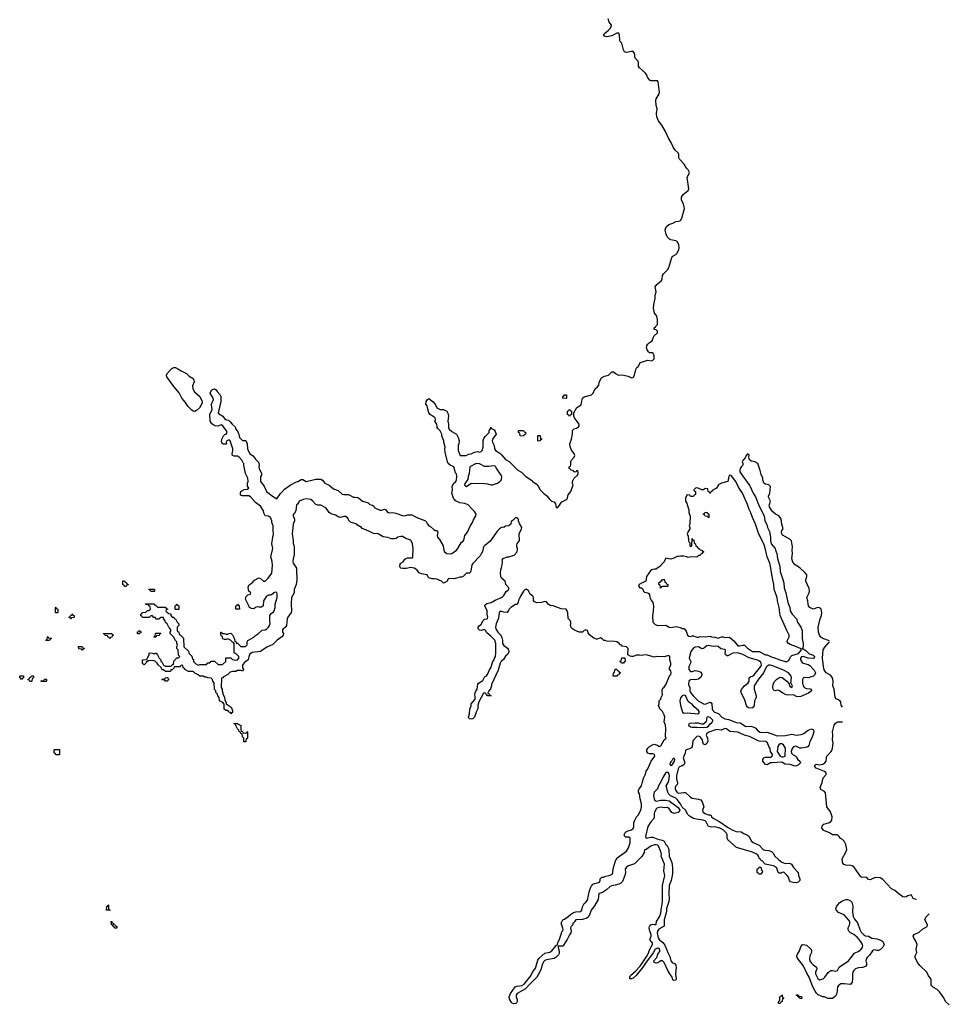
# Model space of a CAD drawing. Header units: inches. Extents: x 2773267 to 2867901, y 875810 to 985774.
# Tile 13 of 60: x 2854106 to 2865477, y 891577 to 903619. Entities that reach past the tile are written whole.
import ezdxf

# ---------------------------------------------------------------- set-up
doc = ezdxf.new("R2010")
doc.units = ezdxf.units.IN
doc.header["$MEASUREMENT"] = 0
for name, color, linetype in [('C8859', 7, 'Continuous'), ('C8869', 7, 'Continuous'), ('C8960', 7, 'Continuous')]:
    doc.layers.add(name, color=color, linetype=linetype)

msp = doc.modelspace()

# ---------------------------------------------------------------- linework, layer by layer
at = {"layer": 'C8859', "color": 6}
for points in [[(2856250, 898826), (2856230, 898829), (2856210, 898843), (2856168, 898888), (2856118, 898958), (2856090, 898990), (2856057, 899057), (2855990, 899132), (2855905, 899250), (2855900, 899270), (2855909, 899291), (2855946, 899334), (2855968, 899352), (2855990, 899363), (2856010, 899364), (2856042, 899350), (2856083, 899323), (2856146, 899290), (2856181, 899261), (2856230, 899230), (2856238, 899210), (2856239, 899190), (2856221, 899139), (2856223, 899103), (2856246, 899066), (2856309, 899010), (2856339, 898950), (2856339, 898930), (2856304, 898870), (2856270, 898838)], [(2855390, 896686), (2855382, 896702), (2855367, 896707), (2855366, 896750), (2855370, 896754), (2855390, 896754), (2855398, 896738), (2855414, 896730), (2855418, 896718), (2855433, 896713), (2855433, 896707), (2855418, 896702), (2855410, 896688)], [(2855710, 896626), (2855702, 896642), (2855686, 896650), (2855690, 896654), (2855750, 896654), (2855754, 896650), (2855754, 896630), (2855750, 896626)], [(2854550, 896366), (2854546, 896370), (2854546, 896430), (2854550, 896434), (2854558, 896418), (2854574, 896410), (2854574, 896370), (2854570, 896366)], [(2856010, 896406), (2856006, 896410), (2856006, 896450), (2856022, 896458), (2856030, 896474), (2856038, 896458), (2856052, 896450), (2856054, 896410), (2856050, 896406)], [(2856790, 896408), (2856748, 896410), (2856749, 896450), (2856766, 896454), (2856770, 896472), (2856778, 896458), (2856790, 896454), (2856792, 896448), (2856794, 896410)], [(2854730, 896286), (2854722, 896302), (2854710, 896306), (2854708, 896312), (2854722, 896318), (2854730, 896334), (2854742, 896338), (2854750, 896354), (2854758, 896338), (2854773, 896333), (2854774, 896310), (2854770, 896306), (2854738, 896302)], [(2854430, 896026), (2854426, 896030), (2854442, 896038), (2854446, 896070), (2854450, 896074), (2854458, 896058), (2854490, 896054), (2854494, 896050), (2854478, 896042), (2854470, 896026)], [(2855210, 896048), (2855202, 896062), (2855186, 896070), (2855182, 896082), (2855150, 896086), (2855142, 896102), (2855130, 896106), (2855127, 896113), (2855234, 896110), (2855238, 896098), (2855254, 896090), (2855238, 896082), (2855233, 896067), (2855218, 896062)], [(2855550, 896106), (2855546, 896110), (2855547, 896133), (2855562, 896138), (2855570, 896154), (2855578, 896138), (2855594, 896130), (2855578, 896122), (2855570, 896106)], [(2855750, 896066), (2855746, 896070), (2855762, 896078), (2855766, 896110), (2855770, 896114), (2855830, 896114), (2855834, 896110), (2855818, 896102), (2855811, 896089), (2855778, 896082), (2855770, 896066)], [(2854870, 895906), (2854862, 895922), (2854830, 895926), (2854827, 895953), (2854870, 895954), (2854878, 895938), (2854893, 895933), (2854893, 895927), (2854878, 895922)], [(2854130, 895548), (2854122, 895562), (2854106, 895570), (2854106, 895590), (2854110, 895594), (2854152, 895592), (2854154, 895570), (2854138, 895562)], [(2854230, 895526), (2854222, 895542), (2854206, 895550), (2854222, 895558), (2854230, 895574), (2854242, 895578), (2854250, 895594), (2854270, 895594), (2854274, 895590), (2854274, 895570), (2854258, 895562), (2854254, 895530), (2854250, 895526)], [(2855910, 895528), (2855888, 895528), (2855882, 895542), (2855850, 895546), (2855846, 895550), (2855850, 895554), (2855882, 895558), (2855886, 895570), (2855910, 895574), (2855931, 895550)], [(2854370, 895526), (2854366, 895530), (2854370, 895534), (2854402, 895538), (2854408, 895552), (2854430, 895552), (2854434, 895550), (2854434, 895530), (2854430, 895526)], [(2856870, 894894), (2856882, 894898), (2856890, 894912), (2856894, 894910), (2856893, 894833), (2856890, 894826), (2856878, 894822), (2856874, 894790), (2856870, 894786), (2856847, 894787), (2856846, 894830), (2856830, 894846), (2856826, 894886), (2856810, 894888), (2856807, 894907), (2856790, 894909), (2856788, 894928), (2856770, 894946), (2856742, 895002), (2856726, 895010), (2856770, 895011), (2856793, 894993), (2856811, 894991), (2856813, 894933), (2856818, 894918), (2856830, 894914), (2856838, 894898)], [(2854590, 894626), (2854550, 894628), (2854546, 894646), (2854526, 894650), (2854526, 894690), (2854530, 894694), (2854593, 894693), (2854594, 894630)], [(2855170, 892726), (2855166, 892730), (2855170, 892774), (2855182, 892778), (2855190, 892792), (2855194, 892790), (2855194, 892750), (2855198, 892738), (2855212, 892730), (2855210, 892726)], [(2855290, 892506), (2855267, 892507), (2855262, 892522), (2855248, 892528), (2855246, 892546), (2855229, 892549), (2855226, 892590), (2855232, 892590), (2855234, 892574), (2855252, 892570), (2855254, 892554), (2855274, 892550), (2855278, 892538), (2855294, 892530), (2855294, 892510)]]:
    msp.add_lwpolyline(points, close=True, dxfattribs=at)
for points in [[(2860000, 897407), (2859974, 897390), (2859950, 897367), (2859860, 897240), (2859830, 897212), (2859796, 897190), (2859779, 897170), (2859766, 897114), (2859750, 897088), (2859740, 897060), (2859650, 896969), (2859636, 896950), (2859625, 896875), (2859614, 896850), (2859570, 896849), (2859530, 896809), (2859510, 896802), (2859490, 896802), (2859437, 896783), (2859410, 896779), (2859350, 896786), (2859330, 896746), (2859290, 896729), (2859264, 896750), (2859210, 896778), (2859178, 896782), (2859150, 896780), (2859112, 896792), (2859101, 896801), (2859090, 896828), (2859020, 896840), (2858993, 896853), (2858965, 896890), (2858930, 896912), (2858890, 896918), (2858835, 896905), (2858794, 896906), (2858769, 896909), (2858760, 896920), (2858756, 896930), (2858762, 896958), (2858770, 896970), (2858797, 896990), (2858818, 897022), (2858829, 897031), (2858850, 897036), (2858910, 897038), (2858917, 897050), (2858920, 897150), (2858910, 897208), (2858890, 897252), (2858830, 897275), (2858790, 897297), (2858770, 897300), (2858732, 897290), (2858710, 897274), (2858690, 897269), (2858650, 897269), (2858610, 897284), (2858554, 897294), (2858490, 897329), (2858433, 897333), (2858370, 897369), (2858295, 897395), (2858288, 897410), (2858237, 897437), (2858228, 897450), (2858152, 897472), (2858132, 897492), (2858126, 897510), (2858110, 897529), (2858090, 897541), (2858070, 897543), (2858029, 897529), (2858010, 897534), (2857970, 897561), (2857915, 897575), (2857892, 897592), (2857869, 897630), (2857850, 897649), (2857790, 897681), (2857750, 897683), (2857729, 897689), (2857693, 897730), (2857668, 897750), (2857610, 897759), (2857572, 897750), (2857525, 897730), (2857522, 897718), (2857505, 897695), (2857490, 897686), (2857483, 897610), (2857463, 897577), (2857452, 897568), (2857451, 897550), (2857467, 897510), (2857467, 897490), (2857451, 897449), (2857439, 897330), (2857451, 897249), (2857451, 897211), (2857461, 897190), (2857463, 897170), (2857463, 897070), (2857451, 897029), (2857448, 896990), (2857451, 896970), (2857490, 896910), (2857494, 896894), (2857496, 896770), (2857488, 896710), (2857464, 896650), (2857463, 896610), (2857431, 896550), (2857428, 896470), (2857431, 896391), (2857427, 896370), (2857385, 896310), (2857379, 896290), (2857370, 896209), (2857353, 896187), (2857327, 896170), (2857322, 896158), (2857321, 896130), (2857332, 896110), (2857327, 896090), (2857311, 896070), (2857257, 896030), (2857202, 895978), (2857130, 895943), (2857050, 895890), (2856950, 895881), (2856920, 895860), (2856913, 895847), (2856902, 895790), (2856860, 895760), (2856831, 895730), (2856831, 895690), (2856842, 895670), (2856834, 895650), (2856810, 895658), (2856770, 895658), (2856748, 895648), (2856710, 895649), (2856682, 895638), (2856650, 895609), (2856598, 895582), (2856590, 895568), (2856574, 895566), (2856572, 895450), (2856582, 895430), (2856582, 895410), (2856592, 895388), (2856592, 895372), (2856611, 895331), (2856615, 895295), (2856632, 895268), (2856632, 895252), (2856691, 895210), (2856711, 895170), (2856710, 895146), (2856698, 895142), (2856690, 895128), (2856686, 895146), (2856670, 895148), (2856650, 895168), (2856626, 895170), (2856608, 895188), (2856609, 895249), (2856589, 895269), (2856549, 895289), (2856547, 895327), (2856529, 895349), (2856526, 895370), (2856506, 895390), (2856506, 895410), (2856488, 895428), (2856486, 895510), (2856469, 895529), (2856466, 895550), (2856450, 895566), (2856409, 895569), (2856390, 895578), (2856370, 895578), (2856350, 895588), (2856310, 895588), (2856290, 895608), (2856250, 895626), (2856227, 895647), (2856170, 895648), (2856126, 895670), (2856122, 895682), (2856106, 895690), (2856102, 895722), (2856090, 895726), (2856078, 895722), (2856070, 895706), (2855994, 895706), (2855990, 895686), (2855972, 895668), (2855954, 895666), (2855950, 895648), (2855910, 895646), (2855889, 895649), (2855867, 895667), (2855850, 895668), (2855835, 895695), (2855798, 895730), (2855789, 895749), (2855769, 895769), (2855750, 895778), (2855710, 895782), (2855682, 895778), (2855667, 895767), (2855653, 895767), (2855651, 895750), (2855630, 895729), (2855616, 895736), (2855610, 895746), (2855609, 895791), (2855666, 895794), (2855666, 895806), (2855688, 895850), (2855690, 895874), (2855727, 895873), (2855750, 895862), (2855768, 895872), (2855774, 895870), (2855792, 895852), (2855812, 895810), (2855832, 895790), (2855833, 895773), (2855844, 895764), (2855865, 895725), (2855891, 895711), (2855950, 895711), (2855962, 895718), (2855970, 895732), (2855986, 895734), (2855990, 895774), (2856030, 895814), (2856050, 895814), (2856066, 895830), (2856048, 895848), (2856046, 895910), (2856028, 895928), (2856028, 895950), (2856038, 895970), (2856028, 895992), (2856028, 896008), (2856010, 896026), (2855988, 896070), (2855948, 896110), (2855948, 896130), (2855958, 896150), (2855940, 896180), (2855929, 896189), (2855908, 896228), (2855890, 896246), (2855887, 896267), (2855870, 896286), (2855866, 896306), (2855833, 896307), (2855810, 896286), (2855770, 896288), (2855766, 896306), (2855748, 896308), (2855730, 896326), (2855710, 896326), (2855690, 896308), (2855650, 896306), (2855608, 896308), (2855602, 896322), (2855587, 896327), (2855588, 896350), (2855602, 896358), (2855606, 896370), (2855650, 896372), (2855670, 896392), (2855687, 896393), (2855706, 896410), (2855702, 896442), (2855686, 896450), (2855682, 896462), (2855650, 896466), (2855646, 896470), (2855650, 896474), (2855747, 896473), (2855754, 896470), (2855758, 896458), (2855770, 896454), (2855790, 896434), (2855887, 896433), (2855894, 896430), (2855898, 896418), (2855913, 896413), (2855913, 896407), (2855898, 896402), (2855894, 896390), (2855898, 896378), (2855913, 896373), (2855918, 896358), (2855950, 896354), (2855954, 896350), (2855954, 896330), (2855973, 896313), (2855991, 896311), (2855994, 896294), (2856011, 896291), (2856032, 896252), (2856054, 896230), (2856054, 896210), (2856034, 896190), (2856034, 896150), (2856038, 896138), (2856052, 896132), (2856058, 896098), (2856070, 896094), (2856110, 896054), (2856114, 895950), (2856170, 895894), (2856174, 895870), (2856210, 895834), (2856218, 895798), (2856232, 895792), (2856232, 895770), (2856260, 895740), (2856290, 895725), (2856310, 895731), (2856390, 895734), (2856408, 895752), (2856430, 895754), (2856450, 895774), (2856490, 895774), (2856533, 895733), (2856587, 895733), (2856626, 895770), (2856626, 895810), (2856630, 895814), (2856690, 895814), (2856710, 895792), (2856750, 895785), (2856769, 895791), (2856788, 895810), (2856788, 895830), (2856750, 895868), (2856728, 895870), (2856728, 895988), (2856722, 896002), (2856710, 896006), (2856686, 896030), (2856650, 896046), (2856630, 896038), (2856610, 896038), (2856590, 896048), (2856588, 896070), (2856568, 896090), (2856566, 896130), (2856574, 896130), (2856578, 896118), (2856592, 896112), (2856608, 896112), (2856630, 896102), (2856650, 896102), (2856670, 896112), (2856690, 896114), (2856710, 896094), (2856730, 896054), (2856738, 896018), (2856750, 896014), (2856754, 895994), (2856770, 895992), (2856813, 895953), (2856867, 895953), (2856888, 895972), (2856889, 896009), (2856895, 896025), (2856970, 896067), (2856992, 896088), (2857029, 896110), (2857070, 896152), (2857110, 896157), (2857130, 896168), (2857149, 896190), (2857163, 896210), (2857169, 896230), (2857164, 896270), (2857166, 896330), (2857182, 896358), (2857210, 896377), (2857220, 896390), (2857229, 896430), (2857232, 896470), (2857254, 896550), (2857255, 896590), (2857250, 896614), (2857230, 896617), (2857210, 896609), (2857202, 896598), (2857178, 896582), (2857150, 896581), (2857127, 896570), (2857087, 896510), (2857085, 896450), (2857065, 896435), (2857030, 896432), (2857010, 896436), (2856992, 896430), (2856970, 896413), (2856936, 896416), (2856913, 896433), (2856909, 896450), (2856869, 896530), (2856877, 896563), (2856886, 896574), (2856897, 896583), (2856930, 896594), (2856933, 896610), (2856909, 896629), (2856903, 896650), (2856902, 896678), (2856913, 896707), (2856950, 896731), (2856978, 896762), (2857030, 896791), (2857050, 896786), (2857090, 896751), (2857110, 896753), (2857147, 896790), (2857189, 896850), (2857197, 896943), (2857193, 896993), (2857177, 897050), (2857202, 897150), (2857192, 897210), (2857201, 897290), (2857212, 897328), (2857205, 897370), (2857205, 897430), (2857189, 897470), (2857189, 897490), (2857183, 897510), (2857172, 897530), (2857150, 897545), (2857108, 897550), (2857095, 897575), (2857089, 897610), (2857050, 897669), (2856990, 897712), (2856930, 897782), (2856910, 897794), (2856830, 897795), (2856805, 897805), (2856806, 897834), (2856812, 897848), (2856822, 897858), (2856850, 897871), (2856890, 897876), (2856909, 897890), (2856893, 897913), (2856894, 897950), (2856900, 897970), (2856896, 898010), (2856869, 898070), (2856848, 898170), (2856848, 898190), (2856838, 898198), (2856825, 898230), (2856789, 898270), (2856770, 898280), (2856730, 898279), (2856709, 898290), (2856705, 898310), (2856715, 898350), (2856715, 898370), (2856679, 898470), (2856670, 898479), (2856641, 898470), (2856632, 898450), (2856634, 898430), (2856630, 898426), (2856590, 898428), (2856575, 898455), (2856577, 898490), (2856597, 898530), (2856614, 898546), (2856630, 898551), (2856644, 898570), (2856637, 898590), (2856590, 898652), (2856570, 898664), (2856530, 898649), (2856493, 898653), (2856457, 898677), (2856437, 898710), (2856432, 898790), (2856459, 898850), (2856453, 898910), (2856457, 898930), (2856476, 898970), (2856474, 898990), (2856434, 899050), (2856453, 899087), (2856465, 899095), (2856490, 899105), (2856510, 899092), (2856523, 899070), (2856555, 899035), (2856565, 899010), (2856567, 898950), (2856535, 898810), (2856550, 898791), (2856567, 898787), (2856591, 898771), (2856621, 898730), (2856659, 898719), (2856682, 898702), (2856703, 898670), (2856741, 898641), (2856751, 898610), (2856767, 898590), (2856781, 898561), (2856795, 898510), (2856810, 898491), (2856830, 898471), (2856871, 898471), (2856887, 898430), (2856891, 898370), (2856921, 898310), (2856963, 898283), (2856990, 898243), (2857028, 898208), (2857035, 898170), (2857031, 898150), (2857035, 898130), (2857063, 898070), (2857062, 898050), (2857053, 898027), (2857050, 898006), (2857053, 897970), (2857095, 897915), (2857125, 897850), (2857210, 897783), (2857250, 897758), (2857295, 897825), (2857310, 897836), (2857345, 897875), (2857416, 897924), (2857490, 897965), (2857510, 897971), (2857550, 897996), (2857570, 897996), (2857610, 897971), (2857730, 898001), (2857790, 897999), (2857808, 897988), (2857838, 897950), (2857890, 897924), (2857943, 897883), (2858001, 897861), (2858050, 897815), (2858070, 897810), (2858130, 897811), (2858190, 897778), (2858210, 897781), (2858237, 897777), (2858250, 897771), (2858298, 897730), (2858368, 897708), (2858390, 897691), (2858421, 897681), (2858443, 897663), (2858451, 897650), (2858510, 897621), (2858530, 897619), (2858570, 897632), (2858585, 897625), (2858591, 897610), (2858610, 897591), (2858630, 897588), (2858671, 897591), (2858705, 897585), (2858790, 897553), (2858810, 897551), (2858855, 897565), (2858904, 897564), (2858965, 897530), (2859068, 897488), (2859080, 897480), (2859095, 897450), (2859111, 897430), (2859136, 897416), (2859170, 897383), (2859190, 897371), (2859212, 897370), (2859221, 897350), (2859211, 897310), (2859217, 897290), (2859240, 897260), (2859284, 897184), (2859293, 897130), (2859303, 897110), (2859330, 897091), (2859370, 897086), (2859390, 897091), (2859450, 897131), (2859467, 897150), (2859512, 897228), (2859530, 897243), (2859541, 897270), (2859549, 897310), (2859584, 897350), (2859615, 897425), (2859645, 897470), (2859657, 897503), (2859687, 897550), (2859689, 897570), (2859670, 897605), (2859635, 897635), (2859590, 897684), (2859550, 897701), (2859489, 897709), (2859435, 897735), (2859430, 897746), (2859416, 897756), (2859394, 897830), (2859399, 897870), (2859395, 897910), (2859412, 897948), (2859439, 897970), (2859449, 897990), (2859453, 898030), (2859450, 898066), (2859436, 898076), (2859415, 898150), (2859410, 898156), (2859370, 898170), (2859349, 898190), (2859337, 898210), (2859309, 898330), (2859305, 898370), (2859309, 898390), (2859294, 898450), (2859295, 898470), (2859268, 898528), (2859268, 898550), (2859248, 898590), (2859219, 898619), (2859213, 898633), (2859208, 898670), (2859186, 898710), (2859194, 898726), (2859188, 898750), (2859129, 898789), (2859112, 898812), (2859097, 898857), (2859090, 898898), (2859075, 898915), (2859077, 898950), (2859090, 898971), (2859110, 898986), (2859164, 898944), (2859192, 898910), (2859210, 898872), (2859250, 898852), (2859290, 898852), (2859331, 898831), (2859345, 898805), (2859351, 898770), (2859342, 898710), (2859351, 898670), (2859351, 898630), (2859359, 898610), (2859390, 898581), (2859448, 898548), (2859471, 898510), (2859483, 898470), (2859476, 898430), (2859468, 898410), (2859471, 898351), (2859494, 898290), (2859510, 898287), (2859566, 898290), (2859596, 898304), (2859630, 898311), (2859670, 898328), (2859710, 898338), (2859731, 898331), (2859750, 898337), (2859765, 898350), (2859775, 898390), (2859777, 898470), (2859785, 898495), (2859798, 898522), (2859848, 898570), (2859848, 898590), (2859867, 898613), (2859870, 898634), (2859878, 898618), (2859910, 898602), (2859923, 898583), (2859934, 898550), (2859891, 898490), (2859884, 898470), (2859888, 898450), (2859908, 898410), (2859913, 898370), (2859927, 898350), (2859979, 898319), (2860000, 898296)], [(2860000, 898042), (2859997, 898050), (2859936, 898136), (2859930, 898153), (2859910, 898161), (2859846, 898154), (2859790, 898154), (2859730, 898186), (2859690, 898189), (2859611, 898150), (2859605, 898070), (2859591, 898030), (2859586, 897994), (2859550, 897946), (2859548, 897928), (2859556, 897916), (2859570, 897911), (2859630, 897952), (2859790, 897948), (2859830, 897944), (2859870, 897928), (2859890, 897928), (2859950, 897951), (2859981, 897970), (2859998, 897990), (2860000, 898000)], [(2860000, 896790), (2859990, 896810), (2859987, 896850), (2859991, 896889), (2860000, 896918)], [(2860000, 895773), (2859990, 895764), (2859982, 895750), (2859957, 895663), (2859877, 895490), (2859879, 895470), (2859866, 895434), (2859845, 895410), (2859842, 895398), (2859834, 895390), (2859838, 895378), (2859850, 895374), (2859858, 895358), (2859874, 895350), (2859828, 895348), (2859822, 895362), (2859806, 895370), (2859802, 895382), (2859790, 895386), (2859778, 895382), (2859724, 895276), (2859711, 895231), (2859711, 895190), (2859690, 895148), (2859671, 895089), (2859650, 895069), (2859630, 895064), (2859608, 895068), (2859598, 895078), (2859595, 895090), (2859609, 895130), (2859613, 895187), (2859627, 895227), (2859629, 895250), (2859676, 895310), (2859678, 895330), (2859672, 895370), (2859682, 895398), (2859701, 895430), (2859709, 895491), (2859717, 895503), (2859770, 895538), (2859796, 895584), (2859810, 895591), (2859830, 895611), (2859853, 895667), (2859870, 895691), (2859893, 895770), (2859909, 895790), (2859915, 895810), (2859927, 895830), (2859932, 895870), (2859930, 895990), (2859916, 896030), (2859870, 896079), (2859821, 896121), (2859802, 896150), (2859790, 896159), (2859750, 896149), (2859730, 896154), (2859714, 896170), (2859714, 896190), (2859729, 896210), (2859750, 896223), (2859772, 896268), (2859790, 896287), (2859826, 896290), (2859830, 896294), (2859832, 896310), (2859824, 896350), (2859824, 896390), (2859794, 896450), (2859799, 896461), (2859822, 896478), (2859874, 896490), (2859921, 896519), (2860000, 896554)], [(2860000, 896381), (2859990, 896385), (2859973, 896370), (2859961, 896299), (2859933, 896230), (2859928, 896190), (2859931, 896170), (2859953, 896130), (2859990, 896090), (2860000, 896071)]]:
    msp.add_lwpolyline(points, dxfattribs=at)
at = {"layer": 'C8869', "color": 6}
for points in [[(2860000, 898296), (2860050, 898241), (2860095, 898215), (2860201, 898110), (2860244, 898084), (2860298, 898030), (2860344, 898004), (2860367, 897987), (2860378, 897970), (2860422, 897942), (2860451, 897911), (2860470, 897871), (2860512, 897830), (2860556, 897796), (2860590, 897751), (2860610, 897731), (2860642, 897722), (2860659, 897699), (2860670, 897652), (2860690, 897652), (2860737, 897723), (2860804, 897756), (2860814, 897806), (2860849, 897850), (2860875, 897930), (2860869, 897950), (2860869, 897970), (2860889, 898011), (2860928, 898050), (2860938, 898070), (2860938, 898090), (2860930, 898106), (2860918, 898102), (2860910, 898086), (2860893, 898087), (2860886, 898090), (2860882, 898102), (2860848, 898108), (2860842, 898122), (2860826, 898130), (2860828, 898152), (2860842, 898158), (2860847, 898173), (2860848, 898210), (2860854, 898230), (2860889, 898270), (2860895, 898290), (2860890, 898315), (2860855, 898355), (2860839, 898399), (2860836, 898430), (2860855, 898490), (2860868, 898552), (2860870, 898594), (2860890, 898614), (2860916, 898624), (2860940, 898640), (2860948, 898652), (2860949, 898670), (2860939, 898690), (2860915, 898715), (2860893, 898750), (2860886, 898770), (2860886, 898810), (2860923, 898877), (2860974, 898910), (2860981, 898959), (2860992, 898988), (2861012, 899008), (2861102, 899030), (2861119, 899050), (2861140, 899100), (2861174, 899130), (2861189, 899150), (2861194, 899186), (2861221, 899239), (2861260, 899260), (2861310, 899272), (2861350, 899314), (2861370, 899314), (2861392, 899292), (2861430, 899271), (2861475, 899275), (2861550, 899261), (2861590, 899239), (2861610, 899244), (2861625, 899270), (2861641, 899339), (2861656, 899364), (2861670, 899374), (2861695, 899425), (2861790, 899454), (2861835, 899445), (2861846, 899450), (2861867, 899473), (2861868, 899510), (2861850, 899546), (2861810, 899546), (2861796, 899556), (2861781, 899581), (2861773, 899610), (2861777, 899630), (2861789, 899651), (2861809, 899671), (2861842, 899690), (2861854, 899726), (2861869, 899751), (2861908, 899790), (2861906, 899810), (2861890, 899826), (2861868, 899830), (2861869, 899851), (2861882, 899858), (2861886, 899870), (2861906, 899890), (2861908, 899910), (2861908, 899952), (2861901, 899990), (2861894, 900000)], [(2864010, 896024), (2863930, 896050), (2863905, 896065), (2863888, 896090), (2863876, 896130), (2863873, 896190), (2863896, 896290), (2863914, 896330), (2863917, 896370), (2863908, 896408), (2863890, 896425), (2863870, 896430), (2863810, 896408), (2863770, 896430), (2863756, 896450), (2863750, 896470), (2863747, 896510), (2863733, 896550), (2863763, 896610), (2863766, 896630), (2863761, 896661), (2863724, 896750), (2863724, 896770), (2863736, 896810), (2863733, 896830), (2863715, 896855), (2863650, 896915), (2863590, 896950), (2863565, 896985), (2863550, 897030), (2863558, 897090), (2863553, 897130), (2863559, 897170), (2863545, 897245), (2863526, 897266), (2863435, 897315), (2863427, 897330), (2863424, 897350), (2863430, 897370), (2863443, 897390), (2863428, 897448), (2863421, 897510), (2863410, 897529), (2863390, 897549), (2863352, 897572), (2863319, 897599), (2863301, 897621), (2863279, 897659), (2863275, 897670), (2863278, 897690), (2863292, 897730), (2863269, 897769), (2863265, 897790), (2863283, 897830), (2863289, 897910), (2863270, 897929), (2863230, 897938), (2863209, 897950), (2863195, 897990), (2863198, 898010), (2863175, 898055), (2863164, 898104), (2863133, 898190), (2863098, 898210), (2863059, 898219), (2863035, 898235), (2863024, 898270), (2863031, 898291), (2863010, 898309), (2862991, 898290), (2862981, 898259), (2862950, 898226), (2862945, 898210), (2862952, 898190), (2862952, 898170), (2862930, 898149), (2862919, 898130), (2862913, 898110), (2862916, 898090), (2862950, 898037), (2863039, 897919), (2863077, 897830), (2863105, 897785), (2863150, 897671), (2863214, 897550), (2863222, 897490), (2863245, 897445), (2863255, 897410), (2863278, 897358), (2863290, 897290), (2863290, 897250), (2863300, 897210), (2863349, 897150), (2863350, 897130), (2863367, 897090), (2863374, 897030), (2863403, 896930), (2863408, 896868), (2863430, 896810), (2863453, 896730), (2863456, 896670), (2863479, 896610), (2863502, 896490), (2863526, 896430), (2863529, 896389), (2863553, 896350), (2863606, 896290), (2863620, 896250), (2863660, 896190), (2863676, 896150), (2863678, 896050), (2863690, 895990), (2863690, 895950), (2863685, 895935), (2863678, 895930), (2863683, 895923), (2863690, 895923), (2863722, 895902), (2863762, 895862), (2863810, 895848), (2863830, 895830), (2863823, 895810), (2863810, 895805), (2863750, 895811), (2863690, 895830), (2863670, 895825), (2863655, 895810), (2863656, 895790), (2863676, 895756), (2863690, 895747), (2863750, 895731), (2863770, 895719), (2863825, 895665), (2863841, 895630), (2863830, 895603), (2863815, 895590), (2863750, 895570), (2863710, 895573), (2863698, 895570), (2863690, 895566), (2863682, 895550), (2863680, 895510), (2863690, 895471), (2863699, 895459), (2863710, 895447), (2863730, 895440), (2863776, 895436), (2863786, 895430), (2863790, 895410), (2863756, 895384), (2863659, 895341), (2863630, 895338), (2863610, 895341), (2863570, 895361), (2863510, 895356), (2863482, 895362), (2863450, 895376), (2863390, 895416), (2863370, 895418), (2863350, 895412), (2863330, 895413), (2863321, 895430), (2863317, 895457), (2863324, 895490), (2863337, 895523), (2863366, 895554), (2863390, 895570), (2863410, 895577), (2863434, 895574), (2863491, 895530), (2863517, 895497), (2863523, 895470), (2863530, 895461), (2863550, 895451), (2863559, 895470), (2863539, 895510), (2863546, 895570), (2863543, 895590), (2863510, 895630), (2863450, 895665), (2863317, 895717), (2863290, 895724), (2863270, 895723), (2863250, 895713), (2863238, 895702), (2863204, 895630), (2863145, 895555), (2863092, 895470), (2863090, 895430), (2863115, 895350), (2863113, 895330), (2863094, 895290), (2863090, 895230), (2863085, 895215), (2863070, 895202), (2863050, 895199), (2863024, 895204), (2863010, 895212), (2862995, 895230), (2862975, 895295), (2862932, 895390), (2862929, 895411), (2862942, 895438), (2862970, 895470), (2863016, 895510), (2863029, 895530), (2863030, 895571), (2863050, 895585), (2863070, 895590), (2863090, 895605), (2863170, 895710), (2863178, 895730), (2863170, 895760), (2863154, 895774), (2863130, 895787), (2863030, 895814), (2862953, 895853), (2862890, 895876), (2862829, 895871), (2862770, 895837), (2862760, 895840), (2862746, 895846), (2862737, 895857), (2862735, 895870), (2862741, 895890), (2862740, 895910), (2862730, 895918), (2862683, 895923), (2862650, 895952), (2862630, 895958), (2862590, 895952), (2862530, 895964), (2862510, 895962), (2862470, 895930), (2862450, 895926), (2862410, 895949), (2862370, 895945), (2862345, 895930), (2862317, 895890), (2862298, 895830), (2862297, 895810), (2862314, 895770), (2862311, 895750), (2862290, 895710), (2862290, 895670), (2862310, 895648), (2862330, 895646), (2862370, 895659), (2862410, 895650), (2862437, 895637), (2862447, 895627), (2862450, 895610), (2862440, 895580), (2862410, 895555), (2862370, 895546), (2862350, 895549), (2862310, 895546), (2862291, 895530), (2862285, 895490), (2862305, 895450), (2862305, 895410), (2862310, 895390), (2862344, 895350), (2862407, 895287), (2862470, 895250), (2862491, 895249), (2862550, 895271), (2862563, 895263), (2862571, 895250), (2862578, 895190), (2862584, 895170), (2862603, 895150), (2862655, 895135), (2862696, 895090), (2862730, 895070), (2862780, 895060), (2862870, 895025), (2862920, 895020), (2862990, 894975), (2863050, 894980), (2863088, 894968), (2863112, 894952), (2863130, 894925), (2863164, 894904), (2863190, 894900), (2863250, 894904), (2863370, 894859), (2863475, 894865), (2863530, 894878), (2863550, 894879), (2863610, 894869), (2863664, 894876), (2863696, 894890), (2863750, 894930), (2863790, 894944), (2863815, 894935), (2863820, 894910), (2863798, 894842), (2863770, 894789), (2863757, 894743), (2863750, 894730), (2863740, 894720), (2863670, 894708), (2863650, 894710), (2863610, 894730), (2863590, 894733), (2863570, 894724), (2863555, 894705), (2863543, 894670), (2863547, 894647), (2863567, 894627), (2863590, 894616), (2863604, 894604), (2863626, 894570), (2863650, 894550), (2863655, 894530), (2863634, 894506), (2863610, 894493), (2863590, 894491), (2863530, 894511), (2863470, 894513), (2863430, 894538), (2863309, 894531), (2863290, 894528), (2863250, 894504), (2863230, 894509), (2863195, 894550), (2863198, 894570), (2863210, 894590), (2863230, 894599), (2863290, 894599), (2863309, 894610), (2863315, 894630), (2863290, 894669), (2863284, 894704), (2863270, 894730), (2863255, 894775), (2863230, 894790), (2863150, 894795), (2863130, 894802), (2863034, 894850), (2862970, 894870), (2862890, 894906), (2862793, 894913), (2862750, 894947), (2862730, 894948), (2862690, 894928), (2862630, 894937), (2862536, 894904), (2862510, 894890), (2862505, 894870), (2862519, 894830), (2862524, 894790), (2862513, 894767), (2862490, 894752), (2862470, 894757), (2862461, 894781), (2862459, 894810), (2862430, 894847), (2862410, 894855), (2862390, 894852), (2862340, 894800), (2862330, 894730), (2862323, 894717), (2862310, 894706), (2862259, 894690), (2862250, 894679), (2862246, 894650), (2862220, 894590), (2862242, 894530), (2862230, 894504), (2862210, 894492), (2862178, 894482), (2862168, 894472), (2862162, 894458), (2862141, 894370), (2862141, 894330), (2862153, 894290), (2862151, 894270), (2862130, 894249), (2862123, 894230), (2862125, 894210), (2862132, 894190), (2862149, 894169), (2862170, 894157), (2862227, 894167), (2862250, 894166), (2862311, 894110), (2862330, 894099), (2862410, 894085), (2862436, 894076), (2862454, 894054), (2862473, 893990), (2862458, 893950), (2862463, 893930), (2862488, 893910), (2862530, 893896), (2862554, 893894), (2862566, 893886), (2862570, 893870), (2862590, 893853), (2862670, 893810), (2862764, 893744), (2862828, 893708), (2862870, 893692), (2862930, 893686), (2862965, 893665), (2863010, 893644), (2863029, 893629), (2863055, 893575), (2863077, 893557), (2863150, 893522), (2863195, 893475), (2863210, 893466), (2863230, 893460), (2863270, 893458), (2863304, 893444), (2863324, 893424), (2863345, 893390), (2863387, 893347), (2863430, 893314), (2863470, 893298), (2863522, 893302), (2863546, 893290), (2863571, 893250), (2863630, 893190), (2863633, 893150), (2863650, 893110), (2863650, 893090), (2863630, 893070), (2863610, 893063), (2863566, 893066), (2863536, 893076), (2863521, 893090), (2863509, 893130), (2863495, 893150), (2863458, 893190), (2863450, 893193), (2863434, 893190), (2863420, 893180), (2863400, 893180), (2863390, 893186), (2863381, 893201), (2863373, 893230), (2863362, 893250), (2863328, 893270), (2863226, 893290), (2863186, 893330), (2863175, 893335), (2863166, 893350), (2863155, 893355), (2863145, 893390), (2863129, 893410), (2863070, 893438), (2862874, 893494), (2862769, 893589), (2862761, 893610), (2862758, 893650), (2862750, 893670), (2862732, 893692), (2862710, 893710), (2862670, 893729), (2862610, 893749), (2862570, 893743), (2862546, 893746), (2862532, 893752), (2862504, 893810), (2862490, 893821), (2862466, 893830), (2862379, 893839), (2862349, 893849), (2862299, 893879), (2862277, 893897), (2862250, 893953), (2862209, 893989), (2862189, 894030), (2862150, 894081), (2862130, 894098), (2862068, 894128), (2862047, 894147), (2862034, 894170), (2862012, 894250), (2862040, 894290), (2862047, 894310), (2862054, 894370), (2862051, 894391), (2862039, 894410), (2862030, 894417), (2862011, 894410), (2861971, 894350), (2861954, 894306), (2861918, 894250), (2861906, 894214), (2861868, 894170), (2861858, 894130), (2861868, 894088), (2861876, 894070), (2861890, 894061), (2861950, 894073), (2862007, 894073), (2862050, 894064), (2862162, 893982), (2862181, 893950), (2862171, 893930), (2862159, 893921), (2862110, 893909), (2862083, 893923), (2862050, 893969), (2862030, 893982), (2861990, 893981), (2861947, 893987), (2861910, 893978), (2861897, 893970), (2861870, 893928), (2861865, 893910), (2861868, 893870), (2861863, 893850), (2861825, 893810), (2861791, 893750), (2861761, 893630), (2861770, 893608), (2861830, 893622), (2861850, 893620), (2861910, 893597), (2861966, 893586), (2861990, 893572), (2862010, 893532), (2862022, 893522), (2862043, 893483), (2862048, 893468), (2862051, 893390), (2862084, 893310), (2862092, 893248), (2862092, 893172), (2862076, 893090), (2862052, 893028), (2862046, 892926), (2862051, 892869), (2862048, 892832), (2862018, 892750), (2862016, 892710), (2861990, 892610), (2861988, 892532), (2861925, 892495), (2861909, 892471), (2861905, 892450), (2861916, 892390), (2861930, 892370), (2861972, 892332), (2861998, 892298), (2862034, 892210), (2862060, 892160), (2862072, 892110), (2862088, 892088), (2862115, 892075), (2862134, 892054), (2862137, 892030), (2862126, 891946), (2862138, 891890), (2862130, 891870), (2862110, 891867), (2862097, 891877), (2862087, 891910), (2862057, 891950), (2862034, 891990), (2861990, 892089), (2861970, 892110), (2861950, 892110), (2861910, 892085), (2861890, 892080), (2861867, 892090), (2861861, 892110), (2861900, 892150), (2861912, 892188), (2861939, 892230), (2861932, 892250), (2861910, 892263), (2861881, 892250), (2861855, 892205), (2861759, 892081), (2861730, 892030), (2861645, 891930), (2861610, 891898), (2861590, 891887), (2861569, 891890), (2861569, 891910), (2861576, 891930), (2861639, 891981), (2861696, 892044), (2861776, 892164), (2861797, 892203), (2861810, 892241), (2861845, 892310), (2861848, 892328), (2861830, 892339), (2861813, 892370), (2861829, 892410), (2861829, 892430), (2861812, 892470), (2861806, 892510), (2861809, 892530), (2861817, 892543), (2861830, 892553), (2861850, 892556), (2861870, 892551), (2861890, 892552), (2861895, 892590), (2861933, 892647), (2861950, 892690), (2861952, 892730), (2861969, 892829), (2861969, 893030), (2861997, 893150), (2861986, 893210), (2861995, 893290), (2861954, 893390), (2861957, 893410), (2861954, 893430), (2861930, 893494), (2861910, 893521), (2861890, 893529), (2861870, 893529), (2861825, 893510), (2861770, 893468), (2861750, 893466), (2861745, 893435), (2861716, 893384), (2861625, 893295), (2861551, 893270), (2861530, 893253), (2861514, 893230), (2861518, 893190), (2861510, 893150), (2861481, 893079), (2861460, 893060), (2861434, 893046), (2861390, 893032), (2861350, 893025), (2861330, 893016), (2861285, 892975), (2861235, 892945), (2861192, 892930), (2861180, 892860), (2861139, 892781), (2861096, 892730), (2861075, 892670), (2861058, 892642), (2861043, 892630), (2860990, 892613), (2860910, 892608), (2860892, 892590), (2860885, 892575), (2860874, 892570), (2860872, 892550), (2860851, 892530), (2860845, 892510), (2860851, 892470), (2860847, 892450), (2860830, 892428), (2860804, 892370), (2860750, 892289), (2860694, 892286), (2860692, 892270), (2860705, 892225), (2860703, 892197), (2860697, 892183), (2860668, 892152), (2860643, 892137), (2860550, 892120), (2860529, 892111), (2860519, 892101), (2860500, 892070), (2860480, 892000), (2860430, 891910), (2860413, 891887), (2860330, 891807), (2860294, 891766), (2860190, 891709), (2860179, 891690), (2860178, 891670), (2860190, 891630), (2860191, 891609), (2860185, 891595), (2860174, 891586), (2860150, 891581), (2860130, 891589), (2860120, 891600), (2860098, 891638), (2860095, 891670), (2860108, 891710), (2860168, 891792), (2860190, 891799), (2860250, 891806), (2860276, 891824), (2860357, 891923), (2860384, 891976), (2860412, 892010), (2860421, 892030), (2860443, 892117), (2860460, 892140), (2860530, 892203), (2860590, 892216), (2860617, 892230), (2860670, 892294), (2860682, 892298), (2860688, 892330), (2860710, 892372), (2860732, 892448), (2860738, 892462), (2860750, 892474), (2860753, 892490), (2860750, 892506), (2860729, 892570), (2860749, 892611), (2860770, 892618), (2860810, 892646), (2860843, 892677), (2860881, 892699), (2860910, 892708), (2860970, 892711), (2860984, 892730), (2860989, 892770), (2861009, 892811), (2861030, 892826), (2861050, 892852), (2861074, 892966), (2861097, 893023), (2861110, 893032), (2861116, 893044), (2861129, 893051), (2861198, 893070), (2861208, 893090), (2861208, 893112), (2861228, 893132), (2861250, 893132), (2861260, 893140), (2861330, 893157), (2861353, 893170), (2861361, 893190), (2861366, 893234), (2861380, 893290), (2861392, 893330), (2861413, 893367), (2861527, 893450), (2861554, 893490), (2861574, 893550), (2861575, 893610), (2861559, 893619), (2861522, 893622), (2861509, 893630), (2861499, 893650), (2861518, 893682), (2861530, 893690), (2861550, 893700), (2861590, 893711), (2861610, 893727), (2861618, 893750), (2861620, 893800), (2861630, 893830), (2861650, 893870), (2861670, 893891), (2861705, 893950), (2861714, 893990), (2861714, 894030), (2861695, 894090), (2861689, 894150), (2861677, 894170), (2861676, 894190), (2861684, 894210), (2861714, 894250), (2861719, 894281), (2861738, 894342), (2861760, 894390), (2861771, 894429), (2861790, 894456), (2861830, 894550), (2861874, 894610), (2861870, 894632), (2861850, 894640), (2861810, 894639), (2861788, 894650), (2861778, 894670), (2861778, 894690), (2861788, 894710), (2861809, 894731), (2861863, 894757), (2861907, 894747), (2861930, 894731), (2861950, 894738), (2861989, 894811), (2862013, 894830), (2862006, 894850), (2862009, 894950), (2862004, 894990), (2861989, 895030), (2861996, 895090), (2861990, 895118), (2861970, 895156), (2861937, 895190), (2861922, 895230), (2861928, 895250), (2861928, 895290), (2861949, 895310), (2861952, 895328), (2861970, 895362), (2861964, 895410), (2861969, 895430), (2861975, 895445), (2861990, 895456), (2862010, 895485), (2862045, 895575), (2862059, 895601), (2862070, 895611), (2862076, 895630), (2862070, 895655), (2862054, 895674), (2862053, 895690), (2862072, 895730), (2862072, 895750), (2862059, 895790), (2862059, 895830), (2862055, 895835), (2862050, 895839), (2862030, 895839), (2861988, 895828), (2861890, 895829), (2861870, 895824), (2861770, 895849), (2861732, 895848), (2861710, 895842), (2861688, 895848), (2861652, 895848), (2861611, 895829), (2861590, 895829), (2861574, 895834), (2861546, 895850), (2861549, 895930), (2861530, 895949), (2861476, 895956), (2861466, 895970), (2861453, 895973), (2861438, 895990), (2861410, 896009), (2861385, 896015), (2861290, 896018), (2861267, 896027), (2861250, 896028), (2861230, 896048), (2861210, 896058), (2861170, 896042), (2861163, 896043), (2861130, 896054), (2861075, 896095), (2861060, 896120), (2861050, 896148), (2861030, 896158), (2861010, 896148), (2860990, 896129), (2860950, 896129), (2860893, 896153), (2860855, 896175), (2860842, 896210), (2860849, 896230), (2860849, 896250), (2860838, 896270), (2860814, 896294), (2860810, 896366), (2860804, 896390), (2860790, 896409), (2860730, 896412), (2860630, 896449), (2860593, 896453), (2860569, 896469), (2860550, 896498), (2860540, 896500), (2860530, 896502), (2860490, 896489), (2860430, 896488), (2860413, 896493), (2860389, 896509), (2860389, 896550), (2860381, 896570), (2860352, 896592), (2860330, 896634), (2860310, 896649), (2860290, 896648), (2860270, 896628), (2860230, 896568), (2860220, 896540), (2860211, 896530), (2860205, 896495), (2860193, 896467), (2860170, 896468), (2860112, 896430), (2860092, 896410), (2860087, 896393), (2860070, 896369), (2860030, 896372), (2860000, 896381)], [(2860000, 898000), (2860005, 898030), (2860000, 898042)], [(2860000, 896918), (2860009, 896950), (2860013, 896993), (2860009, 897010), (2860018, 897030), (2860070, 897051), (2860090, 897051), (2860155, 897070), (2860190, 897112), (2860195, 897150), (2860189, 897170), (2860189, 897191), (2860193, 897207), (2860219, 897250), (2860214, 897330), (2860244, 897390), (2860249, 897410), (2860218, 897458), (2860209, 897489), (2860208, 897510), (2860190, 897528), (2860170, 897526), (2860144, 897496), (2860118, 897482), (2860114, 897450), (2860098, 897442), (2860093, 897427), (2860050, 897426), (2860030, 897408), (2860010, 897413), (2860000, 897407)], [(2860000, 896554), (2860010, 896559), (2860030, 896578), (2860055, 896625), (2860088, 896650), (2860089, 896670), (2860053, 896713), (2860043, 896750), (2860030, 896765), (2860004, 896784), (2860000, 896790)], [(2860000, 896071), (2860004, 896064), (2860011, 896030), (2860011, 895990), (2860030, 895965), (2860071, 895931), (2860085, 895910), (2860091, 895889), (2860079, 895861), (2860050, 895834), (2860025, 895795), (2860000, 895773)], [(2864170, 895212), (2864154, 895234), (2864150, 895270), (2864143, 895283), (2864121, 895301), (2864093, 895313), (2864081, 895330), (2864068, 895430), (2864054, 895470), (2864056, 895530), (2864050, 895570), (2864024, 895604), (2863971, 895631), (2863961, 895641), (2863948, 895668), (2863939, 895710), (2863926, 895810), (2863936, 895910), (2863956, 895944), (2864012, 896008)], [(2865077, 892863), (2865070, 892860), (2865036, 892870), (2865013, 892913), (2865010, 892914), (2864970, 892902), (2864950, 892890), (2864930, 892886), (2864910, 892891), (2864863, 892923), (2864810, 892970), (2864772, 892990), (2864664, 893104), (2864630, 893125), (2864570, 893129), (2864510, 893097), (2864490, 893102), (2864468, 893128), (2864450, 893131), (2864410, 893126), (2864394, 893134), (2864310, 893257), (2864290, 893270), (2864273, 893273), (2864210, 893277), (2864188, 893288), (2864170, 893310), (2864165, 893355), (2864210, 893437), (2864222, 893470), (2864210, 893530), (2864191, 893571), (2864171, 893591), (2864146, 893606), (2864130, 893630), (2864110, 893648), (2864050, 893650), (2864012, 893672), (2863942, 893702), (2863918, 893730), (2863924, 893756), (2863942, 893778), (2863969, 893790), (2864010, 893800), (2864030, 893813), (2864041, 893830), (2864043, 893870), (2864025, 893930), (2863980, 893990), (2863963, 894163), (2863950, 894181), (2863905, 894205), (2863896, 894230), (2863921, 894290), (2863929, 894331), (2863939, 894350), (2863972, 894388), (2863970, 894399), (2863966, 894410), (2863950, 894424), (2863850, 894466), (2863830, 894490), (2863836, 894504), (2863847, 894513), (2863890, 894507), (2863930, 894513), (2863954, 894530), (2863970, 894550), (2863973, 894590), (2863981, 894610), (2864031, 894670), (2864043, 894690), (2864048, 894710), (2864055, 894770), (2864050, 894810), (2864053, 894870), (2864050, 894910), (2864070, 894990), (2864086, 895014), (2864110, 895030), (2864170, 895033)], [(2865477, 891570), (2865430, 891610), (2865410, 891655), (2865359, 891730), (2865330, 891756), (2865282, 891782), (2865262, 891802), (2865256, 891816), (2865256, 891870), (2865251, 891891), (2865224, 891924), (2865201, 891970), (2865116, 892050), (2865089, 892090), (2865061, 892150), (2865061, 892170), (2865080, 892210), (2865070, 892250), (2865082, 892310), (2865068, 892350), (2865042, 892390), (2865036, 892410), (2865049, 892430), (2865110, 892460), (2865150, 892494), (2865207, 892530), (2865210, 892550), (2865179, 892610), (2865190, 892642), (2865230, 892682)]]:
    msp.add_lwpolyline(points, dxfattribs=at)
for points in [[(2860790, 898986), (2860748, 898988), (2860748, 899010), (2860762, 899018), (2860770, 899032), (2860794, 899030), (2860794, 898990)], [(2860830, 898766), (2860822, 898782), (2860806, 898790), (2860806, 898830), (2860822, 898838), (2860830, 898854), (2860838, 898838), (2860854, 898830), (2860854, 898790), (2860838, 898782)], [(2860270, 898526), (2860229, 898529), (2860222, 898562), (2860208, 898568), (2860207, 898593), (2860270, 898594), (2860278, 898578), (2860293, 898573), (2860294, 898550), (2860278, 898542)], [(2860450, 898466), (2860446, 898470), (2860446, 898530), (2860450, 898534), (2860470, 898534), (2860474, 898530), (2860478, 898498), (2860492, 898492), (2860490, 898486), (2860478, 898482), (2860470, 898468)], [(2862790, 898049), (2862779, 898030), (2862770, 897969), (2862690, 897952), (2862652, 897930), (2862631, 897889), (2862578, 897862), (2862574, 897850), (2862558, 897842), (2862550, 897826), (2862542, 897842), (2862528, 897848), (2862522, 897882), (2862490, 897886), (2862470, 897868), (2862450, 897868), (2862406, 897890), (2862390, 897893), (2862374, 897890), (2862354, 897870), (2862358, 897858), (2862374, 897850), (2862374, 897810), (2862358, 897802), (2862350, 897786), (2862310, 897788), (2862302, 897802), (2862270, 897806), (2862251, 897769), (2862251, 897730), (2862266, 897706), (2862281, 897650), (2862291, 897630), (2862292, 897590), (2862306, 897546), (2862305, 897455), (2862294, 897430), (2862302, 897410), (2862302, 897390), (2862278, 897350), (2862272, 897330), (2862284, 897304), (2862286, 897250), (2862290, 897234), (2862302, 897222), (2862302, 897190), (2862310, 897174), (2862322, 897178), (2862326, 897190), (2862330, 897274), (2862338, 897258), (2862352, 897252), (2862358, 897218), (2862374, 897210), (2862378, 897178), (2862390, 897174), (2862400, 897160), (2862424, 897144), (2862430, 897134), (2862452, 897132), (2862458, 897118), (2862474, 897110), (2862458, 897102), (2862454, 897090), (2862438, 897082), (2862430, 897066), (2862410, 897066), (2862390, 897046), (2862310, 897048), (2862282, 897042), (2862266, 897050), (2862230, 897057), (2862190, 897059), (2862170, 897054), (2862150, 897055), (2862106, 897034), (2862070, 897022), (2862043, 897023), (2862010, 897033), (2861991, 896989), (2861952, 896950), (2861945, 896935), (2861902, 896910), (2861890, 896898), (2861870, 896899), (2861830, 896889), (2861775, 896810), (2861767, 896753), (2861741, 896739), (2861710, 896729), (2861683, 896710), (2861676, 896690), (2861690, 896671), (2861711, 896671), (2861723, 896663), (2861736, 896630), (2861750, 896619), (2861790, 896611), (2861800, 896600), (2861808, 896588), (2861815, 896550), (2861830, 896518), (2861851, 896490), (2861859, 896450), (2861856, 896384), (2861846, 896326), (2861851, 896250), (2861881, 896221), (2861910, 896211), (2862010, 896212), (2862052, 896190), (2862070, 896186), (2862138, 896198), (2862186, 896186), (2862210, 896171), (2862230, 896171), (2862243, 896163), (2862260, 896140), (2862270, 896102), (2862276, 896090), (2862290, 896079), (2862310, 896076), (2862330, 896083), (2862350, 896083), (2862390, 896067), (2862410, 896066), (2862430, 896074), (2862490, 896071), (2862550, 896078), (2862570, 896071), (2862608, 896068), (2862650, 896055), (2862690, 896071), (2862711, 896071), (2862730, 896061), (2862790, 896066), (2862841, 896021), (2862890, 895962), (2862910, 895959), (2862950, 895971), (2862970, 895971), (2863010, 895931), (2863070, 895891), (2863150, 895891), (2863230, 895851), (2863250, 895851), (2863310, 895822), (2863352, 895812), (2863390, 895793), (2863470, 895768), (2863490, 895771), (2863514, 895786), (2863538, 895830), (2863550, 895842), (2863631, 895869), (2863669, 895910), (2863665, 895925), (2863609, 895950), (2863530, 895976), (2863510, 895990), (2863495, 896010), (2863496, 896030), (2863520, 896070), (2863520, 896090), (2863489, 896149), (2863410, 896330), (2863395, 896430), (2863374, 896510), (2863370, 896550), (2863336, 896650), (2863330, 896710), (2863313, 896787), (2863291, 896930), (2863281, 896970), (2863250, 897050), (2863221, 897170), (2863207, 897210), (2863146, 897326), (2863108, 897450), (2863071, 897530), (2863050, 897589), (2863027, 897630), (2863010, 897690), (2862947, 897830), (2862900, 897900), (2862867, 897970), (2862810, 898044)], [(2862530, 897526), (2862522, 897542), (2862490, 897546), (2862482, 897562), (2862470, 897566), (2862470, 897574), (2862482, 897578), (2862490, 897594), (2862513, 897593), (2862518, 897578), (2862534, 897570), (2862534, 897530)], [(2861950, 896666), (2861946, 896670), (2861942, 896702), (2861926, 896710), (2861926, 896730), (2861942, 896738), (2861947, 896753), (2861962, 896758), (2861967, 896773), (2861990, 896774), (2861994, 896770), (2861998, 896738), (2862010, 896734), (2862018, 896718), (2862034, 896710), (2862034, 896690), (2862030, 896686), (2861970, 896686), (2861958, 896682)], [(2861490, 895748), (2861468, 895748), (2861462, 895762), (2861448, 895770), (2861462, 895778), (2861470, 895814), (2861510, 895814), (2861512, 895768), (2861498, 895762)], [(2861410, 895588), (2861366, 895590), (2861369, 895631), (2861382, 895638), (2861390, 895674), (2861410, 895674), (2861418, 895658), (2861434, 895650), (2861438, 895638), (2861454, 895630), (2861438, 895622), (2861433, 895607), (2861418, 895602)], [(2862230, 895358), (2862210, 895349), (2862190, 895324), (2862182, 895290), (2862190, 895232), (2862214, 895150), (2862230, 895136), (2862270, 895140), (2862410, 895128), (2862423, 895150), (2862409, 895170), (2862355, 895215), (2862330, 895249), (2862302, 895262), (2862282, 895282), (2862252, 895352)], [(2862530, 895092), (2862511, 895089), (2862505, 895030), (2862470, 895004), (2862450, 895001), (2862410, 895014), (2862370, 895016), (2862302, 895010), (2862293, 895007), (2862286, 894990), (2862310, 894970), (2862330, 894965), (2862390, 894967), (2862470, 894962), (2862510, 894968), (2862530, 894979), (2862553, 895007), (2862570, 895019), (2862579, 895030), (2862584, 895050), (2862550, 895085)], [(2863430, 894762), (2863410, 894762), (2863391, 894750), (2863378, 894730), (2863370, 894670), (2863410, 894613), (2863430, 894604), (2863450, 894605), (2863469, 894611), (2863473, 894710), (2863450, 894752)], [(2862110, 894589), (2862091, 894570), (2862085, 894555), (2862070, 894542), (2862064, 894530), (2862059, 894510), (2862070, 894499), (2862090, 894511), (2862115, 894550), (2862119, 894570)], [(2863170, 893168), (2863146, 893170), (2863142, 893182), (2863128, 893190), (2863128, 893232), (2863142, 893238), (2863150, 893254), (2863173, 893253), (2863178, 893218), (2863191, 893211), (2863190, 893186), (2863178, 893182)], [(2864590, 892234), (2864570, 892241), (2864550, 892238), (2864539, 892230), (2864502, 892178), (2864471, 892150), (2864459, 892130), (2864456, 892110), (2864465, 892075), (2864465, 892055), (2864450, 892038), (2864415, 892025), (2864370, 892024), (2864350, 892017), (2864330, 892009), (2864311, 891990), (2864297, 891970), (2864294, 891950), (2864295, 891890), (2864290, 891846), (2864270, 891818), (2864190, 891829), (2864151, 891829), (2864125, 891810), (2864111, 891790), (2864102, 891710), (2864084, 891676), (2864050, 891648), (2863990, 891648), (2863950, 891668), (2863929, 891669), (2863874, 891694), (2863853, 891713), (2863836, 891736), (2863809, 891790), (2863764, 891910), (2863736, 891956), (2863689, 892050), (2863628, 892128), (2863615, 892150), (2863612, 892170), (2863619, 892190), (2863646, 892230), (2863659, 892281), (2863677, 892303), (2863690, 892307), (2863730, 892299), (2863768, 892268), (2863786, 892246), (2863793, 892230), (2863791, 892210), (2863770, 892168), (2863767, 892130), (2863770, 892110), (2863790, 892081), (2863810, 892061), (2863851, 892030), (2863856, 892010), (2863840, 891970), (2863842, 891950), (2863870, 891891), (2863890, 891877), (2863933, 891890), (2863955, 891910), (2863994, 891966), (2864016, 891984), (2864030, 891990), (2864050, 891990), (2864090, 891980), (2864109, 891990), (2864130, 892030), (2864243, 892110), (2864318, 892202), (2864370, 892225), (2864400, 892250), (2864415, 892270), (2864419, 892290), (2864415, 892310), (2864390, 892349), (2864350, 892399), (2864310, 892429), (2864270, 892450), (2864249, 892470), (2864239, 892490), (2864241, 892510), (2864256, 892544), (2864261, 892570), (2864259, 892590), (2864250, 892606), (2864190, 892669), (2864120, 892700), (2864093, 892733), (2864089, 892750), (2864097, 892770), (2864110, 892790), (2864139, 892821), (2864170, 892844), (2864210, 892857), (2864230, 892857), (2864265, 892845), (2864285, 892825), (2864296, 892776), (2864291, 892709), (2864301, 892650), (2864318, 892618), (2864354, 892574), (2864384, 892490), (2864401, 892461), (2864430, 892428), (2864450, 892415), (2864490, 892411), (2864530, 892387), (2864590, 892379), (2864641, 892361), (2864665, 892345), (2864679, 892310), (2864665, 892275), (2864635, 892245), (2864610, 892234)], [(2863410, 891586), (2863387, 891587), (2863387, 891607), (2863390, 891614), (2863402, 891618), (2863406, 891630), (2863406, 891670), (2863422, 891678), (2863430, 891692), (2863434, 891690), (2863438, 891658), (2863452, 891650), (2863438, 891642), (2863431, 891609), (2863418, 891602)], [(2863650, 891646), (2863642, 891662), (2863630, 891666), (2863622, 891682), (2863610, 891686), (2863607, 891693), (2863630, 891694), (2863638, 891678), (2863670, 891672), (2863674, 891650), (2863670, 891646)]]:
    msp.add_lwpolyline(points, close=True, dxfattribs=at)
at = {"layer": 'C8960', "color": 6}
msp.add_lwpolyline([(2861894, 900000), (2861871, 900031), (2861859, 900090), (2861863, 900137), (2861880, 900210), (2861878, 900250), (2861890, 900290), (2861881, 900350), (2861899, 900381), (2861957, 900430), (2861965, 900450), (2861970, 900490), (2861983, 900510), (2862030, 900559), (2862047, 900590), (2862082, 900710), (2862094, 900726), (2862130, 900746), (2862150, 900765), (2862169, 900809), (2862171, 900830), (2862170, 900870), (2862150, 900904), (2862130, 900914), (2862070, 900925), (2862054, 900934), (2862033, 900953), (2862014, 900990), (2862003, 901050), (2862015, 901085), (2862048, 901112), (2862094, 901130), (2862130, 901151), (2862170, 901155), (2862190, 901164), (2862204, 901190), (2862236, 901310), (2862225, 901365), (2862202, 901410), (2862203, 901450), (2862220, 901480), (2862283, 901530), (2862292, 901550), (2862272, 901688), (2862301, 901750), (2862282, 901782), (2862263, 901803), (2862235, 901850), (2862175, 901915), (2862169, 901930), (2862170, 901970), (2862160, 901990), (2862125, 902025), (2862099, 902059), (2862081, 902110), (2862037, 902177), (2862004, 902250), (2861960, 902330), (2861921, 902381), (2861901, 902430), (2861894, 902470), (2861904, 902530), (2861892, 902570), (2861889, 902630), (2861892, 902650), (2861930, 902710), (2861931, 902730), (2861917, 902857), (2861909, 902869), (2861830, 902869), (2861817, 902877), (2861790, 902908), (2861772, 902950), (2861758, 902970), (2861687, 903030), (2861676, 903050), (2861677, 903090), (2861672, 903110), (2861636, 903150), (2861625, 903210), (2861610, 903229), (2861590, 903231), (2861530, 903217), (2861505, 903225), (2861491, 903250), (2861470, 903330), (2861453, 903353), (2861448, 903370), (2861444, 903430), (2861434, 903454), (2861410, 903456), (2861350, 903421), (2861290, 903410), (2861258, 903418), (2861250, 903428), (2861259, 903450), (2861309, 903490), (2861327, 903510), (2861342, 903530), (2861347, 903550), (2861317, 903590), (2861305, 903630)], dxfattribs=at)

doc.saveas('drawing.dxf')
